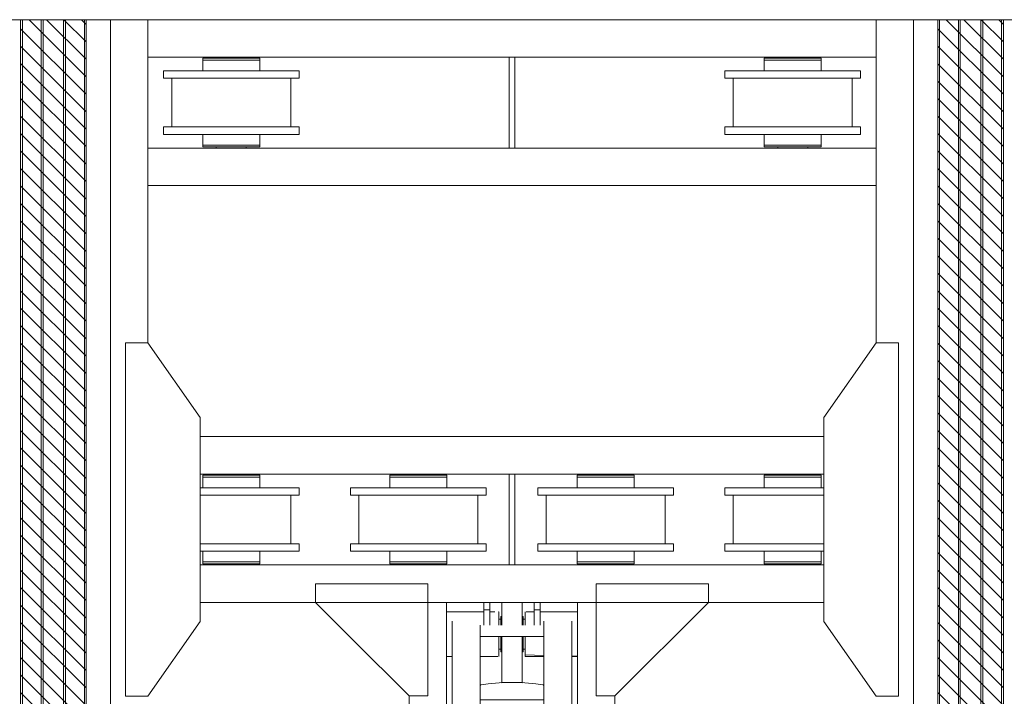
# Model space of a CAD drawing. Header units: millimetres. Extents: x 11264 to 19674, y -752784 to -746844.
# Tile 30 of 56: x 15281 to 15687, y -747814 to -747536. Entities that reach past the tile are written whole.
import ezdxf

# ---------------------------------------------------------------- set-up
doc = ezdxf.new("R2010")
doc.units = ezdxf.units.MM
doc.header["$MEASUREMENT"] = 0
doc.linetypes.add('DGN Style 1', pattern=[238.072395, 0.396127, -237.676268])
doc.linetypes.add('DGN Style 6', pattern=[753.433768, 0.396127, -158.450845, 277.288979, -158.450845, 0.396127, -158.450845])
doc.layers.add('Main Cradle', color=7, linetype='Continuous', lineweight=0)
doc.layers.add('Main Cradle Hydraulic Arm Support', color=7, linetype='Continuous', lineweight=0)

# ---------------------------------------------------------------- blocks, each defined once
blk = doc.blocks.new('*U98')
at = {"layer": 'Main Cradle', "color": 7, "linetype": 'Continuous', "lineweight": 0}
for p, q in [((-74.9, 1122.6), (-174.9, 1122.6)), ((59.1, 1122.6), (-58.9, 1122.6)), ((175.1, 1122.6), (75.1, 1122.6)), ((-832.5, -28), (-972.5, 172)), ((832.7, -28), (972.7, 172)), ((-972.5, -328), (-832.5, -128)), ((972.7, -328), (832.7, -128))]:
    blk.add_line(p, q, dxfattribs=at)
at = {"layer": 'Main Cradle Hydraulic Arm Support', "color": 7, "linetype": 'Continuous', "lineweight": 0, "ltscale": 0.154083}
for p, q in [((525.1, 1172.6), (427.5, 1172.6)), ((427.5, -1081), (519.1, -1172.6))]:
    blk.add_line(p, q, dxfattribs=at)
at = {"layer": 'Main Cradle Hydraulic Arm Support', "color": 7, "linetype": 'Continuous', "lineweight": 0}
for p, q in [((-174.9, -1172.6), (-174.9, 1122.6)), ((-74.9, 1102.6), (-74.9, 1122.6)), ((-58.9, 1122.6), (-74.9, 1122.6)), ((-58.9, 1122.6), (-58.9, 1102.6)), ((59.1, 1122.6), (59.1, 1102.6)), ((59.1, 1122.6), (75.1, 1122.6)), ((75.1, 1102.6), (75.1, 1122.6)), ((175.1, -1172.6), (175.1, 1122.6)), ((-74.9, 1097.6), (-174.9, 1097.6)), ((-74.9, 1061.9), (-74.9, 1102.6)), ((-74.9, 1102.6), (-58.9, 1102.6)), ((-58.9, 1102.6), (-58.9, 1061.9)), ((-37.7, 1097.6), (-58.9, 1097.6)), ((-35, 1097.6), (-35.5, 1097.6)), ((-35, 1097.6), (-35, 1093.1)), ((-27.5, 1085), (-30, 1085)), ((30, 1085), (27.5, 1085)), ((35, 1093.1), (35, 1097.6)), ((35, 1097.6), (35.9, 1097.6)), ((45.8, 1097.6), (59.1, 1097.6)), ((75.1, 1102.6), (59.1, 1102.6)), ((59.1, 1102.6), (59.1, 1061.9)), ((75.1, 1061.9), (75.1, 1102.6)), ((75.1, 1097.6), (175.1, 1097.6)), ((-160, -927.7), (-160, 1072.6)), ((-85, -927.7), (-85, 1072.6)), ((-30, 1077.6), (-35, 1077.6)), ((-35, 1077.6), (-30, 1077.6)), ((35, 1077.6), (30, 1077.6)), ((30, 1077.6), (35, 1077.6)), ((30, 1077.6), (35, 1077.6)), ((85.1, 1031.9), (85.1, 1061.9)), ((160.1, -927.7), (160.1, 1072.6)), ((85.1, 1031.9), (-85, 1031.9)), ((85.1, 1031.9), (85.1, -927.7)), ((-160, 979), (-174.9, 978.6)), ((-174.9, 977.6), (-160, 977.6)), ((-160, 982.2), (-160, 982.2)), ((-35, 997.7), (-30, 997.7)), ((-30, 997.7), (-35, 997.7)), ((-30, 997.7), (-35, 997.7)), ((-35, 997.7), (-30, 997.7)), ((-35, 997.6), (-30, 997.6)), ((-27.5, 990.3), (-30, 990.3)), ((30, 990.3), (27.5, 990.3)), ((30, 997.7), (35, 997.7)), ((35, 997.7), (30, 997.7)), ((30, 997.7), (35, 997.7)), ((30, 997.6), (35, 997.6)), ((85.1, 977.6), (37.6, 977.6)), ((160.1, 982.2), (160.1, 982.2)), ((175.1, 977.6), (160.1, 977.6)), ((27.5, 908.6), (-27.5, 908.6)), ((83.2, 901.9), (85.1, 900.7)), ((-274.9, 872.6), (-274.9, -28)), ((275.1, 872.6), (275.1, -28)), ((85.1, 861.9), (-85, 861.9)), ((-85, 831.9), (85.1, 831.9)), ((-85, 661.9), (85.1, 661.9)), ((85.1, 631.9), (-85, 631.9)), ((-85, 461.9), (85.1, 461.9)), ((85.1, 431.9), (-85, 431.9)), ((-85, 261.9), (85.1, 261.9)), ((85.1, 231.9), (-85, 231.9)), ((-85, 61.9), (85.1, 61.9)), ((-51, 66.4), (-51, 61.9)), ((-50, 73.8), (-50, 67)), ((-27.5, 72.6), (-27.5, 61.9)), ((-27.5, 72.6), (27.5, 72.6)), ((27.5, 61.9), (27.5, 72.6)), ((50, 67), (50, 73.8)), ((51, 61.9), (51, 66.4)), ((80, 66.4), (80, 66.4)), ((85.1, 31.9), (-85, 31.9)), ((-51, 31.9), (-51, -23)), ((-27.5, 31.9), (-27.5, -78.9)), ((27.5, -78.9), (27.5, 31.9)), ((51, -23), (51, 31.9)), ((-972.5, -28), (-274.9, -28)), ((-274.9, -28), (-274.9, -128)), ((-85, -42.8), (-34.9, -42.9)), ((-34.9, -44.4), (-35, -44.4)), ((-34.9, -42.9), (-34.9, -44.4)), ((35, -42.9), (85.1, -42.9)), ((427.5, -28), (275.1, -28)), ((275.1, -28), (275.1, -128)), ((972.7, -28), (427.5, -28)), ((-30, -54.7), (-27.5, -54.7)), ((27.5, -78.9), (-27.5, -78.9)), ((27.5, -54.7), (30, -54.7)), ((27.5, -109.6), (27.5, -78.9)), ((30, -62.4), (35, -62.4)), ((-972.5, -128), (-274.9, -128)), ((-274.9, -128), (-274.9, -928.6)), ((-274.9, -128), (-274.9, -128)), ((427.5, -128), (275.1, -128)), ((275.1, -128), (275.1, -928.6)), ((275.1, -128), (275.1, -128)), ((972.7, -128), (427.5, -128)), ((-30, -142.4), (-34.9, -142.4)), ((-27.5, -150), (-30, -150)), ((30, -150), (27.5, -150)), ((35, -142.4), (30, -142.4)), ((-85, -188.1), (85.1, -188.1)), ((85.1, -218.1), (-85, -218.1)), ((-85, -388.1), (85.1, -388.1)), ((85.1, -418.1), (-85, -418.1)), ((-85, -588.1), (85.1, -588.1)), ((85.1, -618.1), (-85, -618.1)), ((-85, -788.1), (85.1, -788.1)), ((85.1, -818.1), (-85, -818.1)), ((-160, -874.9), (-160, -874.9)), ((160.1, -874.9), (160.1, -874.9)), ((-160, -1128.8), (-160, -927.7)), ((-160, -927.7), (-85, -927.7)), ((-85, -1128.8), (-85, -927.7)), ((85.1, -927.7), (85.1, -1128.8)), ((160.1, -927.7), (85.1, -927.7)), ((160.1, -927.7), (160.1, -1128.8)), ((-85, -978.8), (85.1, -978.8)), ((-174.9, -1018.8), (-170.7, -1018.8)), ((-170.7, -1018.8), (-169.7, -1018.8)), ((-169.7, -1018.8), (-169.6, -1018.8)), ((169.7, -1018.8), (169.8, -1018.8)), ((169.8, -1018.8), (170.8, -1018.8)), ((170.8, -1018.8), (175.1, -1018.8)), ((160.1, -1040.5), (160.1, -1078.8)), ((-160, -1118.6), (-169.6, -1118.6)), ((-160, -1118.6), (-169.6, -1118.6)), ((-169.6, -1118.8), (-160, -1118.8)), ((-160, -1128.8), (-85, -1128.8)), ((85.1, -1128.8), (160.1, -1128.8)), ((160.1, -1106.4), (160.1, -1106.4)), ((169.7, -1118.7), (160.1, -1118.7)), ((160.1, -1118.8), (169.7, -1118.8)), ((-170.1, -1138.8), (-174.9, -1138.8)), ((175.1, -1138.8), (170.2, -1138.8))]:
    blk.add_line(p, q, dxfattribs=at)
at = {"layer": 'Main Cradle Hydraulic Arm Support', "color": 7, "linetype": 'Continuous', "lineweight": 0, "ltscale": 0.154083, "extrusion": (0, 0, -1), "flags": 128}
for points in [[(524.9, 1172.6), (224.9, 1172.6), (224.9, 872.6), (274.9, 872.6), (524.9, 1122.6), (524.9, 1172.6)], [(-427.5, 1172.6), (-225.1, 1172.6), (-225.1, 872.6), (-275.1, 872.6), (-427.5, 1025.1)], [(-427.5, 1025.1), (-525.1, 1122.6), (-525.1, 1172.6)], [(224.9, -1172.6), (224.9, -928.6), (274.9, -928.6), (518.9, -1172.6)], [(-225.1, -1172.6), (-225.1, -928.6), (-275.1, -928.6), (-427.5, -1081)]]:
    blk.add_lwpolyline(points, dxfattribs=at)
at = {"layer": 'Main Cradle Hydraulic Arm Support', "color": 7, "linetype": 'Continuous', "lineweight": 0, "extrusion": (0, 0, -1), "flags": 128}
for points in [[(27.5, 1122.6), (27.5, 1108.5), (27.5, 1081.9), (27.5, 1061.9)], [(-27.5, 1122.6), (-27.5, 1108.5), (-27.5, 1081.9), (-27.5, 1061.9)], [(35, 1093.1), (35, 1080.1), (35, 1061.9)], [(30, 1061.9), (30, 1062.9), (30, 1076.6), (30, 1084.4), (30, 1085), (30, 1085)], [(-30, 1061.9), (-30, 1062.9), (-30, 1076.6), (-30, 1084.4), (-30, 1085), (-30, 1085)], [(-35, 1061.9), (-35, 1080.1), (-35, 1093.1)], [(-75.1, 1097.6), (-75.1, 1097.6), (-75.1, 1097.6)], [(35, 1031.9), (35, 1014.7), (35, 995.2), (35, 982.2), (85, 980.9)], [(30, 990.3), (30, 996.8), (30, 1009.6), (30, 1026.6), (30, 1031.9)], [(27.5, 1031.9), (27.5, 908.6), (27.5, 908)], [(-27.5, 1031.9), (-27.5, 908.6), (-27.5, 908)], [(-30, 990.3), (-30, 996.8), (-30, 1009.6), (-30, 1026.6), (-30, 1031.9)], [(-35.6, 977.6), (-35, 977.6), (-35, 982.2), (-35, 995.2), (-35, 1014.7), (-35, 1031.9)], [(85, 977.6), (35, 977.6), (35, 982.2), (85, 980.9)], [(-83.2, 901.9), (-63.7, 905.4), (-34.5, 907.8), (0, 908.6), (34.4, 907.8), (63.6, 905.4), (83.1, 901.9), (85, 900.7)], [(27.5, 908), (0, 908.6), (-27.5, 908)], [(-85.1, 69.5), (-83.2, 70.6), (-63.7, 74.1), (-34.5, 76.5), (0, 77.3), (34.4, 76.5), (63.6, 74.1), (83.1, 70.6), (85, 69.5)], [(85, 63.4), (83.1, 62.2), (81.4, 61.9)], [(-80, 66.4), (-74, 70.1), (-56.6, 73.3), (-30.7, 75.4), (0, 76.1), (30.6, 75.4), (56.5, 73.3), (73.9, 70.1), (80, 66.4), (80, 66.4)], [(80, 66.4), (73.9, 62.7), (69.6, 61.9)], [(27.5, 71.5), (36, 70.8), (47.1, 68.8), (51, 66.4), (51, 66.4)], [(-51, 66.4), (-47.2, 68.8), (-36.1, 70.8), (-27.5, 71.5)], [(-69.7, 61.9), (-74, 62.7), (-80, 66.4)], [(-81.5, 61.9), (-83.2, 62.2), (-85.1, 63.4)], [(27.5, -17.9), (36, -18.6), (47.1, -20.6), (51, -23), (47.1, -25.3), (36, -27.3), (27.5, -28)], [(38, -23), (35.1, -21.2), (27.5, -19.8)], [(27.5, -26.1), (35.1, -24.7), (38, -23)], [(-51, -23), (-47.2, -20.6), (-36.1, -18.6), (-27.5, -17.9)], [(-27.5, -19.8), (-35.2, -21.2), (-38, -23), (-35.2, -24.7), (-27.5, -26.1)], [(-27.5, -28), (-36.1, -27.3), (-47.2, -25.3), (-51, -23)], [(274.9, -28.4), (274.9, -28), (274.9, -28)], [(85, -43.4), (34.9, -44.4), (34.9, -50.4), (34.9, -54.7), (34.9, -72.3), (34.9, -94.4), (34.9, -117.8), (34.9, -138.8), (34.9, -154.3), (34.9, -161.8), (85, -161.9)], [(-35.1, -44.4), (-35, -44.4), (-35, -42.9)], [(-85.1, -161.8), (-35, -161.8), (-35, -154.3), (-35, -138.8), (-35, -117.8), (-35, -94.4), (-35, -72.3), (-35, -54.7), (-35, -44.4), (-85.1, -43.4)], [(-275.1, -28), (-275.1, -28), (-275.1, -28.4)], [(30, -150), (30, -144.3), (30, -132.1), (30, -115.4), (30, -96.8), (30, -78.9), (30, -64.7), (30, -56.2), (30, -54.7)], [(-27.5, -109.6), (-27.5, -139.2), (-27.5, -163.3), (-27.5, -178.4), (-27.5, -182.2), (27.5, -182.2), (27.5, -178.4), (27.5, -163.3), (27.5, -139.2), (27.5, -109.6), (27.5, -78.9)], [(-30, -150), (-30, -144.3), (-30, -132.1), (-30, -115.4), (-30, -96.8), (-30, -78.9), (-30, -64.7), (-30, -56.2), (-30, -54.7)], [(169.6, -1023.3), (169.6, -1036.3), (169.6, -1055.8), (169.6, -1078.8), (169.6, -1101.7), (169.6, -1121.2), (169.6, -1134.2), (169.6, -1138.8), (169.7, -1138.8)], [(-169.8, -1138.8), (-169.7, -1138.8), (-169.7, -1134.2), (-169.7, -1121.2), (-169.7, -1101.7), (-169.7, -1078.8), (-169.7, -1055.8), (-169.7, -1036.3), (-169.7, -1023.3)], [(160, -1162.6), (160, -1149.5), (160, -1128.8)], [(-160.1, -1128.8), (-160.1, -1149.5), (-160.1, -1162.6)]]:
    blk.add_lwpolyline(points, dxfattribs=at)
blk = doc.blocks.new('*U58')
at = {"linetype": 'DGN Style 6', "lineweight": 0}
h = blk.add_hatch(dxfattribs=at)
h.set_pattern_fill('HATCH', color=5, style=0, pattern_type=2)
h.set_pattern_definition([(135, (-209.2833, 1050.6825), (3.595457, 3.595457), [])])
h.paths.add_polyline_path([(-186.94, 1021.15), (-186.94, 2278.47), (-159.97, 2278.47), (-159.97, 1021.15)])
h = blk.add_hatch(dxfattribs=at)
h.set_pattern_fill('HATCH', color=5, style=0, pattern_type=2)
h.set_pattern_definition([(135, (168.2204, 1050.6825), (3.595457, 3.595457), [])])
h.paths.add_polyline_path([(190.57, 1021.15), (190.57, 2278.47), (217.53, 2278.47), (217.53, 1021.15)])
at = {"color": 5, "linetype": 'Continuous', "lineweight": 0, "flags": 128}
for points in [[(-186.94, 1021.15), (-186.94, 2278.47), (-159.97, 2278.47), (-159.97, 1021.15), (-186.94, 1021.15)], [(190.57, 1021.15), (190.57, 2278.47), (217.53, 2278.47), (217.53, 1021.15), (190.57, 1021.15)]]:
    blk.add_lwpolyline(points, close=True, dxfattribs=at)
at = {"layer": 'Main Cradle', "color": 7, "linetype": 'Continuous', "lineweight": 0}
for p, q in [((-196.94, 2278.47), (-186.94, 2278.47)), ((-186.94, 2278.47), (-186.94, 1021.15)), ((-186.22, 2278.47), (-186.94, 2278.47)), ((-186.22, 2278.47), (-186.22, 1021.15)), ((-186.22, 2278.47), (-178.46, 2278.47)), ((-178.46, 2278.47), (-178.46, 1021.15)), ((-177.69, 2278.47), (-178.46, 2278.47)), ((-177.69, 2278.47), (-177.69, 1021.15)), ((-177.69, 2278.47), (-169.22, 2278.47)), ((-169.22, 2278.47), (-169.22, 1021.15)), ((-168.45, 2278.47), (-169.22, 2278.47)), ((-168.45, 2278.47), (-168.45, 1021.15)), ((-168.45, 2278.47), (-160.68, 2278.47)), ((-160.68, 2278.47), (-160.68, 1021.15)), ((-159.97, 2278.47), (-160.68, 2278.47)), ((-159.97, 2278.47), (-159.97, 1021.15)), ((-159.97, 2278.47), (-149.97, 2278.47)), ((-149.97, 2278.47), (-149.97, 1021.15)), ((-134.56, 2278.47), (-149.97, 2278.47)), ((-134.56, 2278.47), (-134.56, 2145.46)), ((-134.56, 2278.47), (165.16, 2278.47)), ((165.16, 2278.47), (180.57, 2278.47)), ((165.16, 2278.47), (165.16, 2145.46)), ((190.57, 2278.47), (180.57, 2278.47)), ((180.57, 2278.47), (180.57, 1021.15)), ((190.57, 2278.47), (190.57, 1021.15)), ((190.57, 2278.47), (191.28, 2278.47)), ((191.28, 2278.47), (191.28, 1021.15)), ((199.04, 2278.47), (191.28, 2278.47)), ((199.04, 2278.47), (199.04, 1021.15)), ((199.04, 2278.47), (199.81, 2278.47)), ((199.81, 2278.47), (199.81, 1021.15)), ((208.29, 2278.47), (199.81, 2278.47)), ((208.29, 2278.47), (208.29, 1021.15)), ((208.29, 2278.47), (209.06, 2278.47)), ((209.06, 2278.47), (209.06, 1021.15)), ((216.82, 2278.47), (209.06, 2278.47)), ((216.82, 2278.47), (216.82, 1021.15)), ((216.82, 2278.47), (217.53, 2278.47)), ((217.53, 2278.47), (217.53, 1021.15)), ((227.53, 2278.47), (217.53, 2278.47)), ((-134.56, 2263.06), (14.07, 2263.06)), ((-112, 2262.6), (-112, 2261.83)), ((-112, 2262.6), (-88.52, 2262.6)), ((-112, 2261.83), (-88.52, 2261.83)), ((-112, 2261.83), (-112, 2257.44)), ((-112, 2261.83), (-88.52, 2261.83)), ((-107.58, 2261.83), (-107.58, 2261.83)), ((-106.43, 2263.06), (-106.43, 2262.6)), ((-94.1, 2262.6), (-94.1, 2263.06)), ((-88.52, 2261.83), (-88.52, 2262.6)), ((-88.52, 2261.83), (-88.52, 2261.83)), ((-88.52, 2257.44), (-88.52, 2261.83)), ((16.53, 2263.06), (165.16, 2263.06)), ((119.12, 2262.6), (119.12, 2261.83)), ((119.12, 2262.6), (142.6, 2262.6)), ((119.12, 2261.83), (142.6, 2261.83)), ((119.12, 2261.83), (119.12, 2257.44)), ((119.12, 2261.83), (142.6, 2261.83)), ((123.54, 2261.83), (123.54, 2261.83)), ((124.7, 2263.06), (124.7, 2262.6)), ((137.02, 2262.6), (137.02, 2263.06)), ((142.6, 2261.83), (142.6, 2262.6)), ((142.6, 2261.83), (142.6, 2261.83)), ((142.6, 2257.44), (142.6, 2261.83)), ((-128.18, 2257.44), (-128.18, 2254.36)), ((-128.18, 2257.44), (-72.34, 2257.44)), ((-72.34, 2254.36), (-72.34, 2257.44)), ((102.94, 2257.44), (102.94, 2254.36)), ((102.94, 2257.44), (158.78, 2257.44)), ((158.78, 2254.36), (158.78, 2257.44)), ((-128.18, 2254.36), (-124.76, 2254.36)), ((-128.18, 2254.36), (-72.34, 2254.36)), ((-124.76, 2254.36), (-124.76, 2234.33)), ((-75.76, 2234.33), (-75.76, 2254.36)), ((-75.76, 2254.36), (-72.34, 2254.36)), ((102.94, 2254.36), (106.36, 2254.36)), ((102.94, 2254.36), (158.78, 2254.36)), ((106.36, 2254.36), (106.36, 2234.33)), ((155.36, 2234.33), (155.36, 2254.36)), ((155.36, 2254.36), (158.78, 2254.36)), ((-128.18, 2234.33), (-128.18, 2231.24)), ((-128.18, 2234.33), (-72.34, 2234.33)), ((-124.76, 2234.33), (-112, 2234.33)), ((-124.76, 2234.33), (-75.76, 2234.33)), ((-112, 2234.33), (-120.14, 2234.33)), ((-80.39, 2234.33), (-120.14, 2234.33)), ((-88.52, 2234.33), (-75.76, 2234.33)), ((-80.39, 2234.33), (-88.52, 2234.33)), ((-72.34, 2231.24), (-72.34, 2234.33)), ((102.94, 2234.33), (102.94, 2231.24)), ((102.94, 2234.33), (158.78, 2234.33)), ((106.36, 2234.33), (119.12, 2234.33)), ((106.36, 2234.33), (155.36, 2234.33)), ((119.12, 2234.33), (110.98, 2234.33)), ((150.74, 2234.33), (110.98, 2234.33)), ((142.6, 2234.33), (155.36, 2234.33)), ((150.74, 2234.33), (142.6, 2234.33)), ((158.78, 2231.24), (158.78, 2234.33)), ((-128.18, 2231.24), (-112, 2231.24)), ((-128.18, 2231.24), (-72.34, 2231.24)), ((-88.52, 2231.24), (-112, 2231.24)), ((-112, 2231.24), (-112, 2226.85)), ((-88.52, 2231.24), (-72.34, 2231.24)), ((-88.52, 2231.24), (-88.52, 2231.24)), ((-88.52, 2226.85), (-88.52, 2231.24)), ((102.94, 2231.24), (119.12, 2231.24)), ((102.94, 2231.24), (158.78, 2231.24)), ((142.6, 2231.24), (119.12, 2231.24)), ((119.12, 2231.24), (119.12, 2226.85)), ((142.6, 2231.24), (158.78, 2231.24)), ((142.6, 2231.24), (142.6, 2231.24)), ((142.6, 2226.85), (142.6, 2231.24)), ((-134.56, 2225.62), (165.16, 2225.62)), ((-112, 2226.85), (-112, 2226.08)), ((-112, 2226.85), (-88.52, 2226.85)), ((-112, 2226.85), (-88.52, 2226.85)), ((-112, 2226.85), (-112, 2226.85)), ((-112, 2226.08), (-88.52, 2226.08)), ((-112, 2226.08), (-106.43, 2226.08)), ((-94.1, 2226.08), (-106.43, 2226.08)), ((-106.43, 2226.08), (-106.43, 2225.62)), ((-94.1, 2226.08), (-88.52, 2226.08)), ((-94.1, 2226.08), (-94.1, 2226.08)), ((-94.1, 2225.62), (-94.1, 2226.08)), ((-88.52, 2226.08), (-88.52, 2226.85)), ((119.12, 2226.85), (119.12, 2226.08)), ((119.12, 2226.85), (142.6, 2226.85)), ((119.12, 2226.85), (142.6, 2226.85)), ((119.12, 2226.85), (119.12, 2226.85)), ((119.12, 2226.08), (142.6, 2226.08)), ((119.12, 2226.08), (124.7, 2226.08)), ((137.02, 2226.08), (124.7, 2226.08)), ((124.7, 2226.08), (124.7, 2225.62)), ((137.02, 2226.08), (142.6, 2226.08)), ((137.02, 2226.08), (137.02, 2226.08)), ((137.02, 2225.62), (137.02, 2226.08)), ((142.6, 2226.08), (142.6, 2226.85)), ((-134.56, 2210.21), (165.16, 2210.21)), ((-112.99, 2106.79), (143.59, 2106.79)), ((-112.99, 2091.38), (14.07, 2091.38)), ((-106.43, 2091.38), (-106.43, 2090.91)), ((-94.1, 2090.91), (-94.1, 2091.38)), ((-29.39, 2091.38), (-29.39, 2090.91)), ((-17.06, 2090.91), (-17.06, 2091.38)), ((16.53, 2091.38), (143.59, 2091.38)), ((47.66, 2091.38), (47.66, 2090.91)), ((59.98, 2090.91), (59.98, 2091.38)), ((124.7, 2091.38), (124.7, 2090.91)), ((137.02, 2090.91), (137.02, 2091.38)), ((-112, 2090.91), (-88.52, 2090.91)), ((-112, 2090.91), (-106.43, 2090.91)), ((-112, 2090.91), (-112, 2090.14)), ((-112, 2090.14), (-88.52, 2090.14)), ((-112, 2090.14), (-88.52, 2090.14)), ((-112, 2090.14), (-112, 2090.14)), ((-112, 2090.14), (-112, 2085.75)), ((-94.1, 2090.91), (-106.43, 2090.91)), ((-94.1, 2090.91), (-88.52, 2090.91)), ((-94.1, 2090.91), (-94.1, 2090.91)), ((-94.1, 2090.14), (-94.1, 2090.14)), ((-88.52, 2090.14), (-88.52, 2090.91)), ((-88.52, 2085.75), (-88.52, 2090.14)), ((-34.96, 2090.91), (-11.48, 2090.91)), ((-34.96, 2090.91), (-29.39, 2090.91)), ((-34.96, 2090.91), (-34.96, 2090.14)), ((-34.96, 2090.14), (-11.48, 2090.14)), ((-34.96, 2090.14), (-11.48, 2090.14)), ((-34.96, 2090.14), (-34.96, 2090.14)), ((-34.96, 2090.14), (-34.96, 2085.75)), ((-17.06, 2090.91), (-29.39, 2090.91)), ((-17.06, 2090.91), (-11.48, 2090.91)), ((-17.06, 2090.91), (-17.06, 2090.91)), ((-17.06, 2090.14), (-17.06, 2090.14)), ((-11.48, 2090.14), (-11.48, 2090.91)), ((-11.48, 2085.75), (-11.48, 2090.14)), ((42.08, 2090.91), (65.56, 2090.91)), ((42.08, 2090.91), (47.66, 2090.91)), ((42.08, 2090.91), (42.08, 2090.14)), ((42.08, 2090.14), (65.56, 2090.14)), ((42.08, 2090.14), (65.56, 2090.14)), ((42.08, 2090.14), (42.08, 2090.14)), ((42.08, 2090.14), (42.08, 2085.75)), ((59.98, 2090.91), (47.66, 2090.91)), ((59.98, 2090.91), (65.56, 2090.91)), ((59.98, 2090.91), (59.98, 2090.91)), ((59.98, 2090.14), (59.98, 2090.14)), ((65.56, 2090.14), (65.56, 2090.91)), ((65.56, 2085.75), (65.56, 2090.14)), ((119.12, 2090.91), (142.6, 2090.91)), ((119.12, 2090.91), (124.7, 2090.91)), ((119.12, 2090.91), (119.12, 2090.14)), ((119.12, 2090.14), (142.6, 2090.14)), ((119.12, 2090.14), (142.6, 2090.14)), ((119.12, 2090.14), (119.12, 2090.14)), ((119.12, 2090.14), (119.12, 2085.75)), ((137.02, 2090.91), (124.7, 2090.91)), ((137.02, 2090.91), (142.6, 2090.91)), ((137.02, 2090.91), (137.02, 2090.91)), ((137.02, 2090.14), (137.02, 2090.14)), ((142.6, 2090.14), (142.6, 2090.91)), ((142.6, 2085.75), (142.6, 2090.14)), ((-112.99, 2085.75), (-112, 2085.75)), ((-112.99, 2085.75), (-72.34, 2085.75)), ((-88.52, 2085.75), (-112, 2085.75)), ((-88.52, 2085.75), (-72.34, 2085.75)), ((-88.52, 2085.75), (-88.52, 2085.75)), ((-72.34, 2082.67), (-72.34, 2085.75)), ((-51.14, 2085.75), (-34.96, 2085.75)), ((-51.14, 2085.75), (-51.14, 2082.67)), ((-51.14, 2085.75), (4.7, 2085.75)), ((-11.48, 2085.75), (-34.96, 2085.75)), ((-11.48, 2085.75), (4.7, 2085.75)), ((-11.48, 2085.75), (-11.48, 2085.75)), ((4.7, 2082.67), (4.7, 2085.75)), ((25.9, 2085.75), (42.08, 2085.75)), ((25.9, 2085.75), (25.9, 2082.67)), ((25.9, 2085.75), (81.74, 2085.75)), ((65.56, 2085.75), (42.08, 2085.75)), ((65.56, 2085.75), (81.74, 2085.75)), ((65.56, 2085.75), (65.56, 2085.75)), ((81.74, 2082.67), (81.74, 2085.75)), ((102.94, 2085.75), (119.12, 2085.75)), ((102.94, 2085.75), (102.94, 2082.67)), ((102.94, 2085.75), (143.59, 2085.75)), ((142.6, 2085.75), (119.12, 2085.75)), ((142.6, 2085.75), (143.59, 2085.75)), ((142.6, 2085.75), (142.6, 2085.75)), ((-112.99, 2082.67), (-112, 2082.67)), ((-112.99, 2082.67), (-75.76, 2082.67)), ((-112, 2082.67), (-112.99, 2082.67)), ((-80.39, 2082.67), (-112.99, 2082.67)), ((-112.99, 2082.67), (-72.34, 2082.67)), ((-88.52, 2082.67), (-75.76, 2082.67)), ((-80.39, 2082.67), (-88.52, 2082.67)), ((-88.52, 2082.67), (-88.52, 2082.67)), ((-75.76, 2062.64), (-75.76, 2082.67)), ((-51.14, 2082.67), (4.7, 2082.67)), ((-47.72, 2082.67), (-34.96, 2082.67)), ((-47.72, 2082.67), (-47.72, 2062.64)), ((-47.72, 2082.67), (1.28, 2082.67)), ((-34.96, 2082.67), (-43.1, 2082.67)), ((-3.35, 2082.67), (-43.1, 2082.67)), ((-11.48, 2082.67), (1.28, 2082.67)), ((-3.35, 2082.67), (-11.48, 2082.67)), ((-11.48, 2082.67), (-11.48, 2082.67)), ((1.28, 2062.64), (1.28, 2082.67)), ((25.9, 2082.67), (81.74, 2082.67)), ((29.32, 2082.67), (42.08, 2082.67)), ((29.32, 2082.67), (29.32, 2062.64)), ((29.32, 2082.67), (78.32, 2082.67)), ((42.08, 2082.67), (33.94, 2082.67)), ((73.7, 2082.67), (33.94, 2082.67)), ((65.56, 2082.67), (78.32, 2082.67)), ((73.7, 2082.67), (65.56, 2082.67)), ((65.56, 2082.67), (65.56, 2082.67)), ((78.32, 2062.64), (78.32, 2082.67)), ((102.94, 2082.67), (143.59, 2082.67)), ((106.36, 2082.67), (119.12, 2082.67)), ((106.36, 2082.67), (106.36, 2062.64)), ((106.36, 2082.67), (143.59, 2082.67)), ((119.12, 2082.67), (110.98, 2082.67)), ((143.59, 2082.67), (110.98, 2082.67)), ((142.6, 2082.67), (143.59, 2082.67)), ((143.59, 2082.67), (142.6, 2082.67)), ((142.6, 2082.67), (142.6, 2082.67)), ((-112, 2062.64), (-112.99, 2062.64)), ((-112.99, 2062.64), (-72.34, 2062.64)), ((-80.39, 2062.64), (-88.52, 2062.64)), ((-75.76, 2062.64), (-72.34, 2062.64)), ((-72.34, 2059.56), (-72.34, 2062.64)), ((-51.14, 2062.64), (-47.72, 2062.64)), ((-51.14, 2062.64), (-51.14, 2059.56)), ((-51.14, 2062.64), (4.7, 2062.64)), ((-34.96, 2062.64), (-43.1, 2062.64)), ((-3.35, 2062.64), (-11.48, 2062.64)), ((1.28, 2062.64), (4.7, 2062.64)), ((4.7, 2059.56), (4.7, 2062.64)), ((25.9, 2062.64), (29.32, 2062.64)), ((25.9, 2062.64), (25.9, 2059.56)), ((25.9, 2062.64), (81.74, 2062.64)), ((42.08, 2062.64), (33.94, 2062.64)), ((73.7, 2062.64), (65.56, 2062.64)), ((78.32, 2062.64), (81.74, 2062.64)), ((81.74, 2059.56), (81.74, 2062.64)), ((102.94, 2062.64), (106.36, 2062.64)), ((102.94, 2062.64), (102.94, 2059.56)), ((102.94, 2062.64), (143.59, 2062.64)), ((119.12, 2062.64), (110.98, 2062.64)), ((143.59, 2062.64), (142.6, 2062.64)), ((-112.99, 2059.56), (-72.34, 2059.56)), ((-112, 2059.56), (-112, 2055.17)), ((-88.52, 2059.56), (-88.52, 2059.56)), ((-88.52, 2055.17), (-88.52, 2059.56)), ((-51.14, 2059.56), (4.7, 2059.56)), ((-34.96, 2059.56), (-34.96, 2055.17)), ((-11.48, 2059.56), (-11.48, 2059.56)), ((-11.48, 2055.17), (-11.48, 2059.56)), ((25.9, 2059.56), (81.74, 2059.56)), ((42.08, 2059.56), (42.08, 2055.17)), ((65.56, 2059.56), (65.56, 2059.56)), ((65.56, 2055.17), (65.56, 2059.56)), ((102.94, 2059.56), (143.59, 2059.56)), ((119.12, 2059.56), (119.12, 2055.17)), ((142.6, 2059.56), (142.6, 2059.56)), ((142.6, 2055.17), (142.6, 2059.56)), ((-112, 2055.17), (-88.52, 2055.17)), ((-112, 2055.17), (-112, 2054.4)), ((-112, 2055.17), (-88.52, 2055.17)), ((-88.52, 2055.17), (-88.52, 2055.17)), ((-88.52, 2054.4), (-88.52, 2055.17)), ((-34.96, 2055.17), (-11.48, 2055.17)), ((-34.96, 2055.17), (-34.96, 2054.4)), ((-34.96, 2055.17), (-11.48, 2055.17)), ((-11.48, 2055.17), (-11.48, 2055.17)), ((-11.48, 2054.4), (-11.48, 2055.17)), ((42.08, 2055.17), (65.56, 2055.17)), ((42.08, 2055.17), (42.08, 2054.4)), ((42.08, 2055.17), (65.56, 2055.17)), ((65.56, 2055.17), (65.56, 2055.17)), ((65.56, 2054.4), (65.56, 2055.17)), ((119.12, 2055.17), (142.6, 2055.17)), ((119.12, 2055.17), (119.12, 2054.4)), ((119.12, 2055.17), (142.6, 2055.17)), ((142.6, 2055.17), (142.6, 2055.17)), ((142.6, 2054.4), (142.6, 2055.17)), ((-112.99, 2053.93), (14.07, 2053.93)), ((-112, 2054.4), (-88.52, 2054.4)), ((-106.43, 2054.4), (-106.43, 2053.93)), ((-94.1, 2054.4), (-94.1, 2054.4)), ((-94.1, 2053.93), (-94.1, 2054.4)), ((-34.96, 2054.4), (-11.48, 2054.4)), ((-29.39, 2054.4), (-29.39, 2053.93)), ((-17.06, 2054.4), (-17.06, 2054.4)), ((-17.06, 2053.93), (-17.06, 2054.4)), ((16.53, 2053.93), (143.59, 2053.93)), ((42.08, 2054.4), (65.56, 2054.4)), ((47.66, 2054.4), (47.66, 2053.93)), ((59.98, 2054.4), (59.98, 2054.4)), ((59.98, 2053.93), (59.98, 2054.4)), ((119.12, 2054.4), (142.6, 2054.4)), ((124.7, 2054.4), (124.7, 2053.93)), ((137.02, 2054.4), (137.02, 2054.4)), ((137.02, 2053.93), (137.02, 2054.4)), ((-112.99, 2038.53), (143.59, 2038.53))]:
    blk.add_line(p, q, dxfattribs=at)
at = {"layer": 'Main Cradle', "color": 7, "linetype": 'Continuous', "lineweight": 0, "ltscale": 0.154083, "flags": 128}
for points in [[(16.53, 2225.62), (16.53, 2225.62), (16.53, 2263.06), (14.07, 2263.06), (14.07, 2225.62)], [(14.07, 2091.38), (16.53, 2091.38), (16.53, 2053.93), (14.07, 2053.93), (14.07, 2091.38)]]:
    blk.add_lwpolyline(points, dxfattribs=at)
at = {"layer": 'Main Cradle', "color": 7, "linetype": 'Continuous', "lineweight": 0, "flags": 128}
for points in [[(-134.56, 1999.85), (-112.99, 2030.67), (-112.99, 2114.64), (-134.56, 2145.46), (-143.81, 2145.46), (-143.81, 1999.85), (-134.56, 1999.85)], [(165.16, 1999.85), (143.59, 2030.67), (143.59, 2114.64), (165.16, 2145.46), (174.4, 2145.46), (174.41, 1999.85), (165.16, 1999.85)]]:
    blk.add_lwpolyline(points, dxfattribs=at)
at = {"layer": 'Main Cradle Hydraulic Arm Support', "color": 7, "linetype": 'Continuous', "lineweight": 0, "extrusion": (0, 0, -1), "xscale": 0.154083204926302, "yscale": 0.154083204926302, "zscale": 0.154083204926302}
blk.add_blockref('*U98', (-15.31, 1865.55), dxfattribs=at)

msp = doc.modelspace()

# ---------------------------------------------------------------- block references
at = {"color": 7, "linetype": 'DGN Style 1', "lineweight": 0}
msp.add_blockref('*U58', (15468.65, -749814.35), dxfattribs=at)

doc.saveas('drawing.dxf')
